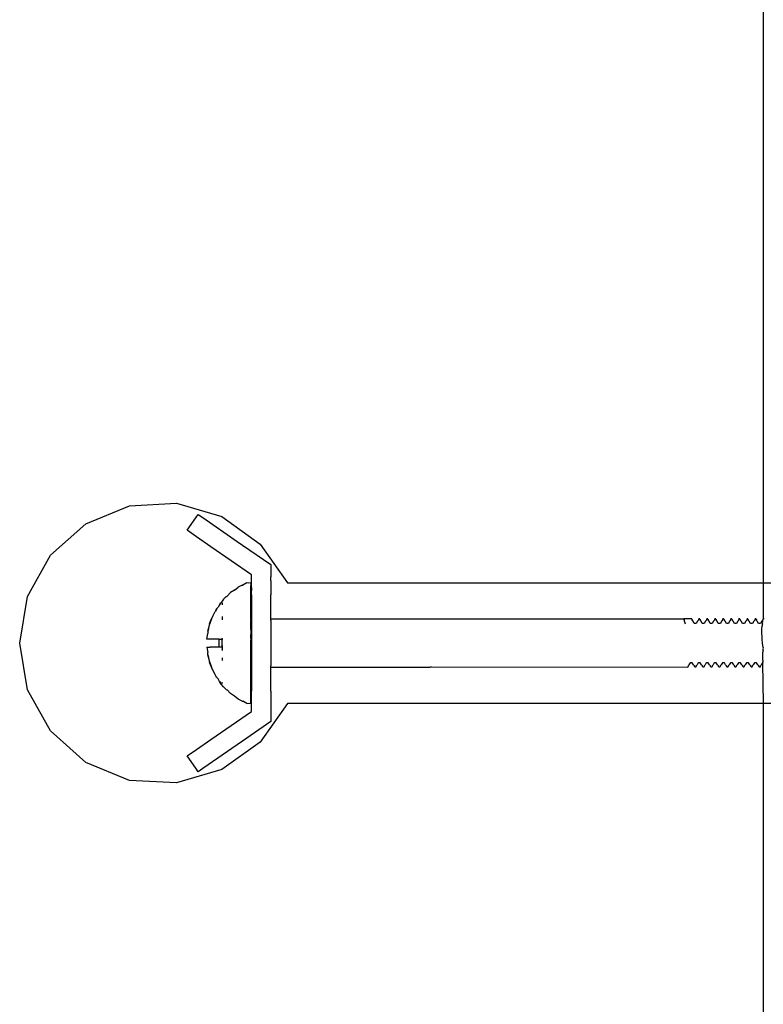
# Model space of a CAD drawing. Extents: x -1073 to 1127, y -1646 to 1793.
# Tile 35 of 39: x -65 to 27, y 1548 to 1671. Entities that reach past the tile are written whole.
import ezdxf

# ---------------------------------------------------------------- set-up
doc = ezdxf.new("R2010")
doc.units = 0
doc.layers.get('0').update_dxf_attribs({"linetype": 'CONTINUOUS'})

msp = doc.modelspace()

# ---------------------------------------------------------------- linework, layer by layer
for p, q in [((27.34, 1793.04), (27.34, 1600.54)), ((-56.94, 1607.87), (-51.51, 1610.11)), ((-51.51, 1610.11), (-45.64, 1610.42)), ((-45.64, 1610.42), (-40, 1608.77)), ((-44.31, 1607.06), (-43.25, 1608.6)), ((-43.25, 1608.6), (-42.95, 1609.04)), ((-42.95, 1609.04), (-42.38, 1608.64)), ((-42.38, 1608.64), (-38.09, 1605.68)), ((-40, 1608.77), (-35.23, 1605.35)), ((-61.33, 1603.97), (-56.94, 1607.87)), ((-43.17, 1606.27), (-44.31, 1607.06)), ((-41.36, 1605.02), (-43.17, 1606.27)), ((-38.09, 1605.68), (-37.44, 1605.23)), ((-36.31, 1601.54), (-41.36, 1605.02)), ((-37.44, 1605.23), (-33.91, 1602.8)), ((-35.23, 1605.35), (-31.85, 1600.54)), ((-64.18, 1598.83), (-61.33, 1603.97)), ((-33.91, 1602.8), (-33.91, 1601.29)), ((-36.31, 1601.29), (-36.31, 1601.54)), ((-36.31, 1601.06), (-36.31, 1601.29)), ((-36.31, 1600.59), (-36.31, 1601.06)), ((-33.91, 1600.78), (-33.91, 1601.29)), ((-33.91, 1600.78), (-33.91, 1600.59)), ((-38.44, 1599.62), (-38.95, 1599.31)), ((-38.44, 1599.62), (-37.98, 1600)), ((-37.5, 1600.24), (-37.98, 1600)), ((-37.5, 1600.24), (-37.4, 1600.24)), ((-36.91, 1600.54), (-37.4, 1600.24)), ((-36.66, 1600.49), (-36.91, 1600.54)), ((-36.41, 1600.54), (-36.66, 1600.49)), ((-36.41, 1600.45), (-36.41, 1600.54)), ((-36.41, 1600.45), (-36.41, 1600.3)), ((-36.41, 1600.3), (-36.41, 1600.2)), ((-36.41, 1599.79), (-36.41, 1600.2)), ((-36.41, 1599.51), (-36.41, 1599.79)), ((-36.41, 1599.23), (-36.41, 1599.51)), ((-36.31, 1600.3), (-36.31, 1600.59)), ((-36.31, 1599.96), (-36.31, 1600.3)), ((-36.31, 1599.96), (-36.31, 1599.53)), ((-36.31, 1599.47), (-36.31, 1599.53)), ((-36.31, 1599.15), (-36.31, 1599.47)), ((-33.91, 1600.59), (-33.91, 1600.43)), ((-33.91, 1600.43), (-33.91, 1600.07)), ((-33.91, 1600.07), (-33.91, 1599.96)), ((-33.91, 1599.96), (-33.91, 1599.47)), ((-33.91, 1599.47), (-33.91, 1599.15)), ((-31.85, 1600.54), (27.34, 1600.54)), ((27.34, 1600.54), (86.52, 1600.54)), ((27.34, 1600.54), (27.34, 1596.04)), ((-65.16, 1593.04), (-64.18, 1598.83)), ((-39.82, 1598.48), (-40.07, 1598.14)), ((-39.46, 1598.82), (-39.82, 1598.48)), ((-39.46, 1598.82), (-39.38, 1598.84)), ((-39.38, 1598.84), (-39.35, 1598.87)), ((-38.95, 1599.31), (-39.35, 1598.87)), ((-36.41, 1598.53), (-36.41, 1599.23)), ((-36.41, 1597.71), (-36.41, 1598.53)), ((-36.31, 1599.04), (-36.31, 1599.15)), ((-36.31, 1599.04), (-36.31, 1596.04)), ((-33.91, 1599.15), (-33.91, 1599.04)), ((-33.91, 1596.04), (-33.91, 1599.04)), ((-41.15, 1596.4), (-40.86, 1596.96)), ((-40.73, 1597.19), (-40.86, 1596.96)), ((-40.74, 1597.23), (-40.64, 1597.33)), ((-40.74, 1597.23), (-40.73, 1597.19)), ((-40.71, 1597.23), (-40.73, 1597.19)), ((-40.64, 1597.33), (-40.71, 1597.23)), ((-40.64, 1597.33), (-40.48, 1597.5)), ((-40.32, 1597.8), (-40.48, 1597.5)), ((-40.15, 1598.04), (-40.32, 1597.8)), ((-40.32, 1597.8), (-40.19, 1598.04)), ((-40.19, 1598.04), (-40.15, 1598.04)), ((-40.07, 1598.14), (-40.15, 1598.04)), ((-40.06, 1598.04), (-40.15, 1598.04)), ((-39.91, 1598.04), (-39.96, 1597.99)), ((-39.91, 1597.96), (-39.96, 1597.99)), ((-39.91, 1597.8), (-39.91, 1597.96)), ((-36.41, 1596.79), (-36.41, 1597.71)), ((-41.54, 1595.45), (-41.28, 1596.06)), ((-41.28, 1596.06), (-41.51, 1595.45)), ((-41.18, 1596.33), (-41.28, 1596.06)), ((-41.19, 1596.37), (-41.15, 1596.4)), ((-41.19, 1596.37), (-41.18, 1596.33)), ((-41.16, 1596.37), (-41.18, 1596.33)), ((-41.15, 1596.4), (-41.16, 1596.37)), ((-39.92, 1595.93), (-39.91, 1596.33)), ((-36.41, 1596.04), (-36.41, 1596.79)), ((-36.41, 1596.04), (-36.41, 1595.95)), ((-36.36, 1595.99), (-36.41, 1596.04)), ((-36.41, 1595.78), (-36.41, 1595.95)), ((-36.41, 1595.78), (-36.41, 1595.69)), ((-36.31, 1596.04), (-36.36, 1595.99)), ((-36.31, 1596.04), (-36.31, 1595.95)), ((-36.31, 1595.95), (-36.31, 1595.69)), ((-33.91, 1595.86), (-33.91, 1596.04)), ((-33.91, 1596.04), (-31.85, 1596.04)), ((-33.91, 1595.86), (-33.91, 1595.33)), ((-31.85, 1596.04), (9.58, 1596.04)), ((9.58, 1596.04), (17.46, 1596.04)), ((18.34, 1596.04), (17.46, 1596.04)), ((17.46, 1596.04), (17.5, 1595.94)), ((18.46, 1596.04), (17.46, 1596.04)), ((17.61, 1595.64), (17.5, 1595.94)), ((18.46, 1596.04), (18.34, 1596.04)), ((18.46, 1596.04), (18.5, 1595.94)), ((18.5, 1595.94), (18.49, 1595.88)), ((18.49, 1595.88), (18.51, 1595.86)), ((18.51, 1595.86), (18.54, 1595.83)), ((18.62, 1595.77), (18.54, 1595.83)), ((18.77, 1595.49), (18.62, 1595.77)), ((19.18, 1595.77), (19.02, 1595.49)), ((19.26, 1595.83), (19.18, 1595.77)), ((19.29, 1595.86), (19.26, 1595.83)), ((19.31, 1595.88), (19.29, 1595.86)), ((19.34, 1596.04), (19.3, 1595.94)), ((19.3, 1595.94), (19.31, 1595.88)), ((19.46, 1596.04), (19.34, 1596.04)), ((19.46, 1596.04), (19.5, 1595.94)), ((19.5, 1595.94), (19.49, 1595.88)), ((19.49, 1595.88), (19.51, 1595.86)), ((19.51, 1595.86), (19.54, 1595.83)), ((19.62, 1595.77), (19.54, 1595.83)), ((19.77, 1595.49), (19.62, 1595.77)), ((20.18, 1595.77), (20.02, 1595.49)), ((20.26, 1595.83), (20.18, 1595.77)), ((20.29, 1595.86), (20.26, 1595.83)), ((20.31, 1595.88), (20.29, 1595.86)), ((20.34, 1596.04), (20.3, 1595.94)), ((20.3, 1595.94), (20.31, 1595.88)), ((20.46, 1596.04), (20.34, 1596.04)), ((20.46, 1596.04), (20.5, 1595.94)), ((20.5, 1595.94), (20.49, 1595.88)), ((20.49, 1595.88), (20.51, 1595.86)), ((20.51, 1595.86), (20.54, 1595.83)), ((20.62, 1595.77), (20.54, 1595.83)), ((20.77, 1595.49), (20.62, 1595.77)), ((21.18, 1595.77), (21.02, 1595.49)), ((21.26, 1595.83), (21.18, 1595.77)), ((21.29, 1595.86), (21.26, 1595.83)), ((21.31, 1595.88), (21.29, 1595.86)), ((21.34, 1596.04), (21.3, 1595.94)), ((21.3, 1595.94), (21.31, 1595.88)), ((21.46, 1596.04), (21.34, 1596.04)), ((21.46, 1596.04), (21.5, 1595.94)), ((21.5, 1595.94), (21.49, 1595.88)), ((21.49, 1595.88), (21.51, 1595.86)), ((21.51, 1595.86), (21.54, 1595.83)), ((21.62, 1595.77), (21.54, 1595.83)), ((21.77, 1595.49), (21.62, 1595.77)), ((22.18, 1595.77), (22.02, 1595.49)), ((22.26, 1595.83), (22.18, 1595.77)), ((22.29, 1595.86), (22.26, 1595.83)), ((22.31, 1595.88), (22.29, 1595.86)), ((22.34, 1596.04), (22.3, 1595.94)), ((22.3, 1595.94), (22.31, 1595.88)), ((22.46, 1596.04), (22.34, 1596.04)), ((22.46, 1596.04), (22.5, 1595.94)), ((22.5, 1595.94), (22.49, 1595.88)), ((22.49, 1595.88), (22.51, 1595.86)), ((22.51, 1595.86), (22.54, 1595.83)), ((22.62, 1595.77), (22.54, 1595.83)), ((22.77, 1595.49), (22.62, 1595.77)), ((23.18, 1595.77), (23.02, 1595.49)), ((23.26, 1595.83), (23.18, 1595.77)), ((23.29, 1595.86), (23.26, 1595.83)), ((23.31, 1595.88), (23.29, 1595.86)), ((23.34, 1596.04), (23.3, 1595.94)), ((23.3, 1595.94), (23.31, 1595.88)), ((23.46, 1596.04), (23.34, 1596.04)), ((23.46, 1596.04), (23.5, 1595.94)), ((23.5, 1595.94), (23.49, 1595.88)), ((23.49, 1595.88), (23.51, 1595.86)), ((23.51, 1595.86), (23.54, 1595.83)), ((23.62, 1595.77), (23.54, 1595.83)), ((23.77, 1595.49), (23.62, 1595.77)), ((24.18, 1595.77), (24.02, 1595.49)), ((24.26, 1595.83), (24.18, 1595.77)), ((24.29, 1595.86), (24.26, 1595.83)), ((24.31, 1595.88), (24.29, 1595.86)), ((24.34, 1596.04), (24.3, 1595.94)), ((24.3, 1595.94), (24.31, 1595.88)), ((24.46, 1596.04), (24.34, 1596.04)), ((24.46, 1596.04), (24.5, 1595.94)), ((24.5, 1595.94), (24.49, 1595.88)), ((24.49, 1595.88), (24.51, 1595.86)), ((24.51, 1595.86), (24.54, 1595.83)), ((24.62, 1595.77), (24.54, 1595.83)), ((24.77, 1595.49), (24.62, 1595.77)), ((25.18, 1595.77), (25.02, 1595.49)), ((25.26, 1595.83), (25.18, 1595.77)), ((25.29, 1595.86), (25.26, 1595.83)), ((25.31, 1595.88), (25.29, 1595.86)), ((25.34, 1596.04), (25.3, 1595.94)), ((25.3, 1595.94), (25.31, 1595.88)), ((25.46, 1596.04), (25.34, 1596.04)), ((25.46, 1596.04), (25.5, 1595.94)), ((25.5, 1595.94), (25.49, 1595.88)), ((25.49, 1595.88), (25.51, 1595.86)), ((25.51, 1595.86), (25.54, 1595.83)), ((25.62, 1595.77), (25.54, 1595.83)), ((25.77, 1595.49), (25.62, 1595.77)), ((26.18, 1595.77), (26.02, 1595.49)), ((26.26, 1595.83), (26.18, 1595.77)), ((26.29, 1595.86), (26.26, 1595.83)), ((26.31, 1595.88), (26.29, 1595.86)), ((26.34, 1596.04), (26.3, 1595.94)), ((26.3, 1595.94), (26.31, 1595.88)), ((26.46, 1596.04), (26.34, 1596.04)), ((26.46, 1596.04), (26.5, 1595.94)), ((26.5, 1595.94), (26.49, 1595.88)), ((26.49, 1595.88), (26.51, 1595.86)), ((26.51, 1595.86), (26.54, 1595.83)), ((26.62, 1595.77), (26.54, 1595.83)), ((26.77, 1595.49), (26.62, 1595.77)), ((27.18, 1595.77), (27.02, 1595.49)), ((27.26, 1595.83), (27.18, 1595.77)), ((27.26, 1595.83), (27.25, 1595.63)), ((27.29, 1595.86), (27.26, 1595.83)), ((27.29, 1595.86), (27.31, 1595.88)), ((27.34, 1596.04), (27.3, 1595.94)), ((27.31, 1595.88), (27.3, 1595.94)), ((27.46, 1596.04), (27.34, 1596.04)), ((-41.77, 1594.51), (-41.68, 1594.8)), ((-41.77, 1594.51), (-41.76, 1594.39)), ((-41.75, 1594.51), (-41.76, 1594.39)), ((-41.68, 1594.8), (-41.75, 1594.51)), ((-41.68, 1594.8), (-41.52, 1595.42)), ((-41.54, 1595.45), (-41.52, 1595.42)), ((-41.51, 1595.45), (-41.52, 1595.42)), ((-36.41, 1595.28), (-36.41, 1595.69)), ((-36.41, 1594.74), (-36.41, 1595.28)), ((-36.41, 1594.71), (-36.41, 1594.74)), ((-36.41, 1594.71), (-36.41, 1594.1)), ((-36.31, 1595.69), (-36.31, 1595.28)), ((-36.31, 1595.28), (-36.31, 1594.74)), ((-36.31, 1594.74), (-36.31, 1594.1)), ((-33.91, 1595.33), (-33.91, 1594.54)), ((-33.91, 1594.54), (-33.91, 1593.56)), ((17.7, 1595.4), (17.61, 1595.64)), ((19.02, 1595.49), (18.77, 1595.49)), ((20.02, 1595.49), (19.77, 1595.49)), ((21.02, 1595.49), (20.77, 1595.49)), ((22.02, 1595.49), (21.77, 1595.49)), ((23.02, 1595.49), (22.77, 1595.49)), ((24.02, 1595.49), (23.77, 1595.49)), ((25.02, 1595.49), (24.77, 1595.49)), ((26.02, 1595.49), (25.77, 1595.49)), ((27.02, 1595.49), (26.77, 1595.49)), ((27.2, 1595.06), (27.14, 1594.88)), ((27.14, 1594.88), (27.15, 1594.77)), ((27.18, 1594.71), (27.15, 1594.77)), ((27.17, 1594.54), (27.18, 1594.71)), ((27.19, 1594.27), (27.17, 1594.54)), ((27.2, 1595.06), (27.21, 1595.12)), ((27.23, 1595.35), (27.21, 1595.15)), ((27.21, 1595.12), (27.21, 1595.15)), ((27.25, 1595.63), (27.22, 1595.59)), ((27.24, 1595.5), (27.22, 1595.59)), ((27.23, 1595.35), (27.26, 1595.4)), ((27.24, 1595.5), (27.28, 1595.48)), ((27.29, 1595.43), (27.26, 1595.4)), ((27.28, 1595.48), (27.29, 1595.43)), ((-41.89, 1593.54), (-41.84, 1593.79)), ((-41.87, 1593.54), (-41.89, 1593.54)), ((-41.87, 1593.54), (-41.84, 1593.79)), ((-41.8, 1593.54), (-41.87, 1593.54)), ((-41.84, 1593.79), (-41.74, 1594.21)), ((-41.72, 1593.54), (-41.8, 1593.54)), ((-41.76, 1594.39), (-41.74, 1594.21)), ((-41.6, 1593.54), (-41.72, 1593.54)), ((-41.46, 1593.54), (-41.6, 1593.54)), ((-41.28, 1593.54), (-41.46, 1593.54)), ((-41.08, 1593.54), (-41.28, 1593.54)), ((-40.86, 1593.54), (-41.08, 1593.54)), ((-40.59, 1593.54), (-40.86, 1593.54)), ((-40.33, 1593.54), (-40.59, 1593.54)), ((-40.35, 1593.2), (-40.33, 1593.54)), ((-40.33, 1593.54), (-40, 1593.54)), ((-40, 1593.47), (-40.02, 1593.2)), ((-39.91, 1593.54), (-40, 1593.54)), ((-40, 1593.47), (-40, 1593.54)), ((-39.97, 1592.91), (-39.96, 1593.4)), ((-39.96, 1593.4), (-39.91, 1593.54)), ((-39.95, 1593.62), (-39.91, 1593.68)), ((-39.91, 1593.54), (-39.95, 1593.62)), ((-36.41, 1593.6), (-36.41, 1594.1)), ((-36.41, 1593.6), (-36.41, 1593.4)), ((-36.41, 1592.67), (-36.41, 1593.4)), ((-36.31, 1594.1), (-36.31, 1593.4)), ((-36.31, 1593.4), (-36.31, 1592.67)), ((-33.91, 1593.56), (-33.91, 1592.52)), ((27.22, 1593.83), (27.19, 1594.27)), ((27.23, 1593.68), (27.22, 1593.83)), ((27.24, 1593.64), (27.23, 1593.68)), ((27.24, 1593.54), (27.24, 1593.64)), ((27.27, 1593.04), (27.24, 1593.54)), ((-64.18, 1587.24), (-65.16, 1593.04)), ((-41.89, 1592.54), (-41.84, 1592.28)), ((-41.89, 1592.54), (-41.87, 1592.54)), ((-41.87, 1592.54), (-41.8, 1592.54)), ((-41.87, 1592.54), (-41.84, 1592.28)), ((-41.84, 1592.28), (-41.74, 1591.86)), ((-41.8, 1592.54), (-41.72, 1592.54)), ((-41.72, 1592.54), (-41.6, 1592.54)), ((-41.6, 1592.54), (-41.46, 1592.54)), ((-41.28, 1592.54), (-41.46, 1592.54)), ((-41.08, 1592.54), (-41.28, 1592.54)), ((-40.86, 1592.54), (-41.08, 1592.54)), ((-40.59, 1592.54), (-40.86, 1592.54)), ((-40.33, 1592.54), (-40.59, 1592.54)), ((-40.35, 1592.87), (-40.35, 1593.2)), ((-40.33, 1592.54), (-40.35, 1592.87)), ((-40.02, 1592.51), (-40.33, 1592.54)), ((-40, 1592.54), (-40.33, 1592.54)), ((-40.02, 1593.2), (-40.02, 1592.87)), ((-40.02, 1592.87), (-40.01, 1592.68)), ((-40, 1592.54), (-40.02, 1592.51)), ((-40.01, 1592.68), (-40, 1592.61)), ((-40, 1592.61), (-40, 1592.54)), ((-39.91, 1592.54), (-40, 1592.54)), ((-39.95, 1592.75), (-39.97, 1592.91)), ((-39.92, 1592.5), (-39.97, 1592.48)), ((-39.94, 1592.43), (-39.97, 1592.48)), ((-39.97, 1592.29), (-39.91, 1592.39)), ((-39.91, 1592.25), (-39.97, 1592.29)), ((-39.91, 1592.69), (-39.95, 1592.75)), ((-39.91, 1592.39), (-39.94, 1592.43)), ((-39.92, 1592.5), (-39.91, 1592.54)), ((-39.91, 1592.56), (-39.91, 1592.69)), ((-39.91, 1592.54), (-39.91, 1592.56)), ((-39.91, 1592.13), (-39.91, 1592.25)), ((-36.41, 1592.48), (-36.41, 1592.67)), ((-36.41, 1591.97), (-36.41, 1592.48)), ((-36.31, 1592.67), (-36.31, 1591.97)), ((-33.91, 1592.52), (-33.91, 1591.54)), ((27.34, 1592.11), (27.26, 1591.81)), ((27.29, 1592.74), (27.27, 1593.04)), ((27.34, 1592.53), (27.29, 1592.74)), ((27.34, 1592.5), (27.32, 1592.39)), ((27.32, 1592.39), (27.34, 1592.32)), ((27.34, 1592.53), (27.34, 1592.5)), ((27.34, 1592.11), (27.34, 1592.32)), ((-41.77, 1591.57), (-41.76, 1591.68)), ((-41.68, 1591.28), (-41.77, 1591.57)), ((-41.76, 1591.68), (-41.74, 1591.86)), ((-41.75, 1591.57), (-41.76, 1591.68)), ((-41.75, 1591.57), (-41.68, 1591.28)), ((-41.52, 1590.65), (-41.68, 1591.28)), ((-39.91, 1590.85), (-39.91, 1591.18)), ((-36.41, 1591.37), (-36.41, 1591.97)), ((-36.41, 1591.37), (-36.41, 1591.33)), ((-36.41, 1590.79), (-36.41, 1591.33)), ((-36.31, 1591.97), (-36.31, 1591.33)), ((-36.31, 1591.33), (-36.31, 1590.79)), ((-33.91, 1591.54), (-33.91, 1590.74)), ((27.26, 1591.57), (27.25, 1591.31)), ((27.25, 1591.31), (27.27, 1590.91)), ((27.26, 1591.81), (27.28, 1591.67)), ((27.28, 1591.62), (27.26, 1591.57)), ((27.27, 1590.91), (27.34, 1590.88)), ((27.28, 1591.67), (27.28, 1591.62)), ((27.34, 1590.78), (27.34, 1590.88)), ((-41.54, 1590.62), (-41.52, 1590.65)), ((-41.28, 1590.02), (-41.54, 1590.62)), ((-41.51, 1590.62), (-41.52, 1590.65)), ((-41.51, 1590.62), (-41.28, 1590.02)), ((-41.18, 1589.74), (-41.28, 1590.02)), ((-41.18, 1589.74), (-41.19, 1589.71)), ((-41.15, 1589.67), (-41.19, 1589.71)), ((-41.16, 1589.7), (-41.18, 1589.74)), ((-41.16, 1589.7), (-41.15, 1589.67)), ((-40.86, 1589.12), (-41.15, 1589.67)), ((-36.41, 1590.38), (-36.41, 1590.79)), ((-36.41, 1590.3), (-36.41, 1590.38)), ((-36.41, 1590.12), (-36.41, 1590.3)), ((-36.41, 1590.04), (-36.41, 1590.12)), ((-36.36, 1590.08), (-36.41, 1590.04)), ((-36.41, 1589.29), (-36.41, 1590.04)), ((-36.31, 1590.04), (-36.36, 1590.08)), ((-36.31, 1590.79), (-36.31, 1590.38)), ((-36.31, 1590.38), (-36.31, 1590.12)), ((-36.31, 1590.12), (-36.31, 1590.04)), ((-36.31, 1590.04), (-36.31, 1587.04)), ((-33.91, 1590.74), (-33.91, 1590.22)), ((-33.91, 1590.04), (-33.91, 1590.22)), ((-33.91, 1590.04), (-31.85, 1590.04)), ((-33.91, 1587.04), (-33.91, 1590.04)), ((-31.85, 1590.04), (-14.1, 1590.04)), ((-13.95, 1590.07), (-14.1, 1590.04)), ((-13.95, 1590.07), (17.96, 1590.04)), ((17.96, 1590.04), (18, 1590.13)), ((18.01, 1590.21), (18, 1590.13)), ((18.04, 1590.24), (18.01, 1590.21)), ((18.12, 1590.31), (18.04, 1590.24)), ((18.27, 1590.58), (18.12, 1590.31)), ((18.52, 1590.58), (18.27, 1590.58)), ((18.68, 1590.31), (18.52, 1590.58)), ((18.76, 1590.24), (18.68, 1590.31)), ((18.81, 1590.19), (18.76, 1590.24)), ((18.8, 1590.13), (18.81, 1590.19)), ((18.84, 1590.04), (18.8, 1590.13)), ((18.96, 1590.04), (18.84, 1590.04)), ((18.96, 1590.04), (19, 1590.13)), ((18.99, 1590.19), (19.04, 1590.24)), ((18.99, 1590.19), (19, 1590.13)), ((19.12, 1590.31), (19.04, 1590.24)), ((19.27, 1590.58), (19.12, 1590.31)), ((19.52, 1590.58), (19.27, 1590.58)), ((19.68, 1590.31), (19.52, 1590.58)), ((19.76, 1590.24), (19.68, 1590.31)), ((19.81, 1590.19), (19.76, 1590.24)), ((19.8, 1590.13), (19.81, 1590.19)), ((19.84, 1590.04), (19.8, 1590.13)), ((19.96, 1590.04), (19.84, 1590.04)), ((19.96, 1590.04), (20, 1590.13)), ((19.99, 1590.19), (20.04, 1590.24)), ((19.99, 1590.19), (20, 1590.13)), ((20.12, 1590.31), (20.04, 1590.24)), ((20.27, 1590.58), (20.12, 1590.31)), ((20.52, 1590.58), (20.27, 1590.58)), ((20.68, 1590.31), (20.52, 1590.58)), ((20.76, 1590.24), (20.68, 1590.31)), ((20.81, 1590.19), (20.76, 1590.24)), ((20.8, 1590.13), (20.81, 1590.19)), ((20.84, 1590.04), (20.8, 1590.13)), ((20.96, 1590.04), (20.84, 1590.04)), ((20.96, 1590.04), (21, 1590.13)), ((20.99, 1590.19), (21.04, 1590.24)), ((20.99, 1590.19), (21, 1590.13)), ((21.12, 1590.31), (21.04, 1590.24)), ((21.27, 1590.58), (21.12, 1590.31)), ((21.52, 1590.58), (21.27, 1590.58)), ((21.68, 1590.31), (21.52, 1590.58)), ((21.76, 1590.24), (21.68, 1590.31)), ((21.81, 1590.19), (21.76, 1590.24)), ((21.8, 1590.13), (21.81, 1590.19)), ((21.84, 1590.04), (21.8, 1590.13)), ((21.96, 1590.04), (21.84, 1590.04)), ((21.96, 1590.04), (22, 1590.13)), ((21.99, 1590.19), (22.04, 1590.24)), ((21.99, 1590.19), (22, 1590.13)), ((22.12, 1590.31), (22.04, 1590.24)), ((22.27, 1590.58), (22.12, 1590.31)), ((22.52, 1590.58), (22.27, 1590.58)), ((22.68, 1590.31), (22.52, 1590.58)), ((22.76, 1590.24), (22.68, 1590.31)), ((22.81, 1590.19), (22.76, 1590.24)), ((22.8, 1590.13), (22.81, 1590.19)), ((22.84, 1590.04), (22.8, 1590.13)), ((22.96, 1590.04), (22.84, 1590.04)), ((22.96, 1590.04), (23, 1590.13)), ((22.99, 1590.19), (23.04, 1590.24)), ((22.99, 1590.19), (23, 1590.13)), ((23.12, 1590.31), (23.04, 1590.24)), ((23.27, 1590.58), (23.12, 1590.31)), ((23.52, 1590.58), (23.27, 1590.58)), ((23.68, 1590.31), (23.52, 1590.58)), ((23.76, 1590.24), (23.68, 1590.31)), ((23.79, 1590.21), (23.76, 1590.24)), ((23.81, 1590.19), (23.79, 1590.21)), ((23.8, 1590.13), (23.81, 1590.19)), ((23.84, 1590.04), (23.8, 1590.13)), ((23.96, 1590.04), (23.84, 1590.04)), ((23.96, 1590.04), (24, 1590.13)), ((23.99, 1590.19), (24.04, 1590.24)), ((23.99, 1590.19), (24, 1590.13)), ((24.12, 1590.31), (24.04, 1590.24)), ((24.27, 1590.58), (24.12, 1590.31)), ((24.52, 1590.58), (24.27, 1590.58)), ((24.68, 1590.31), (24.52, 1590.58)), ((24.76, 1590.24), (24.68, 1590.31)), ((24.81, 1590.19), (24.76, 1590.24)), ((24.8, 1590.13), (24.81, 1590.19)), ((24.84, 1590.04), (24.8, 1590.13)), ((24.96, 1590.04), (24.84, 1590.04)), ((24.96, 1590.04), (25, 1590.13)), ((24.99, 1590.19), (25.04, 1590.24)), ((24.99, 1590.19), (25, 1590.13)), ((25.12, 1590.31), (25.04, 1590.24)), ((25.27, 1590.58), (25.12, 1590.31)), ((25.52, 1590.58), (25.27, 1590.58)), ((25.68, 1590.31), (25.52, 1590.58)), ((25.76, 1590.24), (25.68, 1590.31)), ((25.81, 1590.19), (25.76, 1590.24)), ((25.8, 1590.13), (25.81, 1590.19)), ((25.84, 1590.04), (25.8, 1590.13)), ((25.96, 1590.04), (25.84, 1590.04)), ((25.96, 1590.04), (26, 1590.13)), ((25.99, 1590.19), (26.04, 1590.24)), ((25.99, 1590.19), (26, 1590.13)), ((26.12, 1590.31), (26.04, 1590.24)), ((26.27, 1590.58), (26.12, 1590.31)), ((26.52, 1590.58), (26.27, 1590.58)), ((26.68, 1590.31), (26.52, 1590.58)), ((26.76, 1590.24), (26.68, 1590.31)), ((26.79, 1590.21), (26.76, 1590.24)), ((26.81, 1590.19), (26.79, 1590.21)), ((26.8, 1590.13), (26.81, 1590.19)), ((26.84, 1590.04), (26.8, 1590.13)), ((26.96, 1590.04), (26.84, 1590.04)), ((26.96, 1590.04), (27, 1590.13)), ((26.99, 1590.19), (27.04, 1590.24)), ((26.99, 1590.19), (27, 1590.13)), ((27.12, 1590.31), (27.04, 1590.24)), ((27.27, 1590.58), (27.12, 1590.31)), ((27.27, 1590.58), (27.31, 1590.66)), ((27.27, 1590.58), (27.4, 1590.63)), ((27.27, 1590.58), (27.34, 1585.54)), ((27.31, 1590.66), (27.34, 1590.78)), ((-40.73, 1588.88), (-40.86, 1589.12)), ((-40.74, 1588.84), (-40.73, 1588.88)), ((-40.64, 1588.74), (-40.74, 1588.84)), ((-40.71, 1588.84), (-40.73, 1588.88)), ((-40.71, 1588.84), (-40.64, 1588.74)), ((-40.64, 1588.74), (-40.48, 1588.58)), ((-40.3, 1588.25), (-40.48, 1588.58)), ((-36.41, 1588.36), (-36.41, 1589.29)), ((-61.33, 1582.11), (-64.18, 1587.24)), ((-40.19, 1588.04), (-40.3, 1588.25)), ((-40.3, 1588.25), (-40.15, 1588.04)), ((-40.15, 1588.04), (-40.19, 1588.04)), ((-40.08, 1587.94), (-40.19, 1588.04)), ((-40.07, 1588.06), (-40.15, 1588.04)), ((-39.82, 1587.59), (-40.08, 1587.94)), ((-39.91, 1588.04), (-40.07, 1588.06)), ((-39.91, 1588.04), (-39.91, 1588.13)), ((-39.82, 1587.59), (-39.46, 1587.25)), ((-39.46, 1587.25), (-39.38, 1587.23)), ((-39.38, 1587.23), (-39.35, 1587.21)), ((-38.95, 1586.76), (-39.35, 1587.21)), ((-36.41, 1587.54), (-36.41, 1588.36)), ((-36.41, 1586.84), (-36.41, 1587.54)), ((-38.44, 1586.45), (-38.95, 1586.76)), ((-37.98, 1586.07), (-38.44, 1586.45)), ((-37.5, 1585.83), (-37.98, 1586.07)), ((-36.41, 1586.56), (-36.41, 1586.84)), ((-36.41, 1586.28), (-36.41, 1586.56)), ((-36.41, 1585.87), (-36.41, 1586.28)), ((-36.31, 1586.93), (-36.31, 1587.04)), ((-36.31, 1586.61), (-36.31, 1586.93)), ((-36.31, 1586.54), (-36.31, 1586.61)), ((-36.31, 1586.11), (-36.31, 1586.54)), ((-36.31, 1585.77), (-36.31, 1586.11)), ((-33.91, 1587.04), (-33.91, 1586.93)), ((-33.91, 1586.93), (-33.91, 1586.61)), ((-33.91, 1586.61), (-33.91, 1586.11)), ((-33.91, 1586.11), (-33.91, 1586)), ((-33.91, 1586), (-33.91, 1585.65)), ((-37.5, 1585.83), (-37.4, 1585.83)), ((-36.91, 1585.54), (-37.4, 1585.83)), ((-36.91, 1585.54), (-36.66, 1585.58)), ((-36.66, 1585.58), (-36.41, 1585.54)), ((-36.41, 1585.78), (-36.41, 1585.87)), ((-36.41, 1585.62), (-36.41, 1585.78)), ((-36.41, 1585.54), (-36.41, 1585.62)), ((-36.31, 1585.48), (-36.31, 1585.77)), ((-36.31, 1585.02), (-36.31, 1585.48)), ((-36.31, 1584.79), (-36.31, 1585.02)), ((-36.31, 1584.54), (-36.31, 1584.79)), ((-31.85, 1585.54), (-35.23, 1580.73)), ((-33.91, 1585.65), (-33.91, 1585.48)), ((-33.91, 1585.48), (-33.91, 1585.3)), ((-33.91, 1585.3), (-33.91, 1584.79)), ((-33.91, 1584.79), (-33.91, 1583.28)), ((27.34, 1585.54), (-31.85, 1585.54)), ((27.34, 1585.54), (27.34, 1450.54)), ((86.52, 1585.54), (27.34, 1585.54)), ((-41.36, 1581.05), (-36.31, 1584.54)), ((-33.91, 1583.28), (-37.44, 1580.84)), ((-56.94, 1578.2), (-61.33, 1582.11)), ((-43.17, 1579.8), (-41.36, 1581.05)), ((-38.09, 1580.39), (-42.38, 1577.43)), ((-35.23, 1580.73), (-40, 1577.3)), ((-37.44, 1580.84), (-38.09, 1580.39)), ((-44.31, 1579.01), (-43.17, 1579.8)), ((-43.25, 1577.47), (-44.31, 1579.01)), ((-51.51, 1575.96), (-56.94, 1578.2)), ((-42.95, 1577.04), (-43.25, 1577.47)), ((-42.38, 1577.43), (-42.95, 1577.04)), ((-40, 1577.3), (-45.64, 1575.65)), ((-45.64, 1575.65), (-51.51, 1575.96))]:
    msp.add_line(p, q)

doc.saveas('drawing.dxf')
